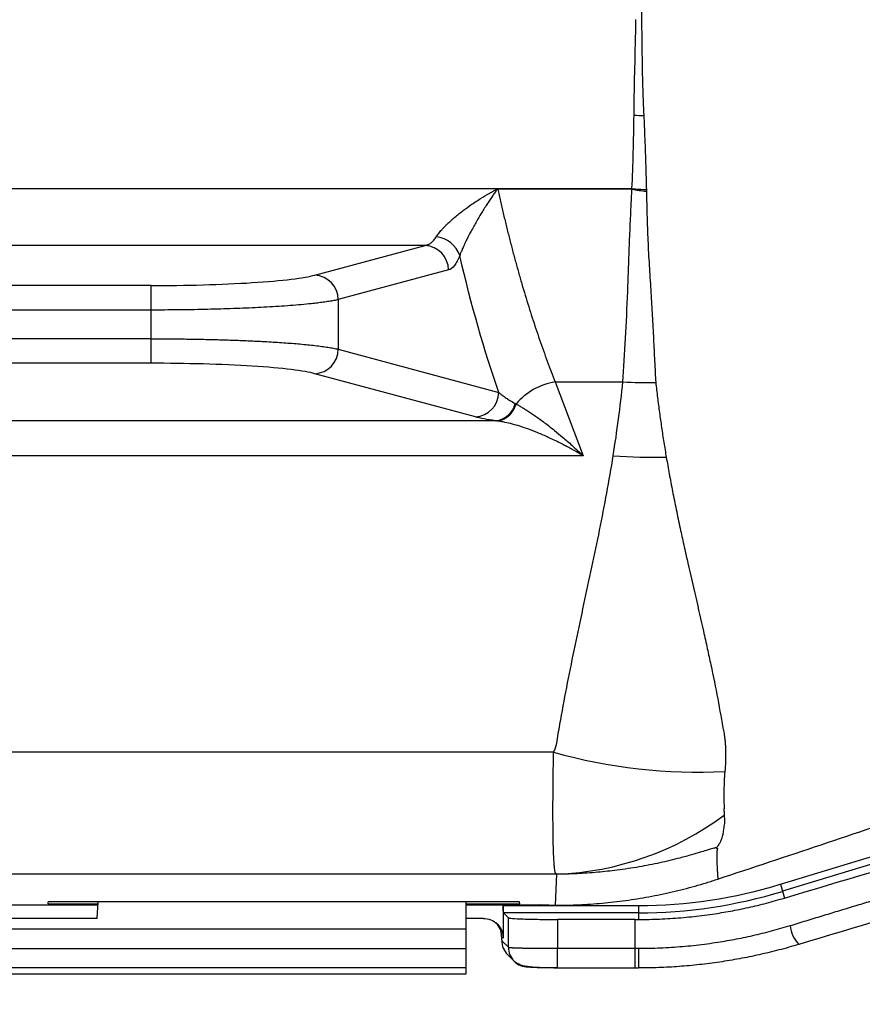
# Model space of a CAD drawing. Header units: millimetres. Extents: x 5 to 597, y 5 to 415.
# Tile 107 of 131: x 311 to 318, y 368 to 376. Entities that reach past the tile are written whole.
import ezdxf

# ---------------------------------------------------------------- set-up
doc = ezdxf.new("R2010")
doc.units = ezdxf.units.MM
doc.styles.add('SLDTEXTSTYLE0', font='ARIAL.TTF', dxfattribs={"width": 0.948})
doc.dimstyles.new('SLDDIMSTYLE1', dxfattribs={"dimtxt": 2.5, "dimasz": 2.5, "dimexe": 0, "dimexo": 0.0625, "dimtad": 1, "dimlfac": 5, "dimrnd": 1e-09, "dimzin": 12, "dimdsep": 46, "dimtxsty": 'SLDTEXTSTYLE0', "dimsah": 1, "dimcen": 0.09, "dimadec": 0, "dimazin": 3, "dimtfac": 1, "dimtofl": 0, "dimtmove": 0, "dimatfit": 3, "dimfxl": 1, "dimfrac": 2, "dimtolj": 1, "dimtzin": 12, "dimarcsym": 0})

# ---------------------------------------------------------------- blocks, each defined once
blk = doc.blocks.new('_D_1')
at = {"color": 7, "linetype": 'Continuous', "lineweight": 0}
for p, q in [((463.4896, 375.7503), (463.4896, 356.9511)), ((289.4896, 375.5403), (289.4896, 356.9511)), ((289.4896, 357.9511), (463.4896, 357.9511))]:
    blk.add_line(p, q, dxfattribs=at)
at = {"color": 7, "linetype": 'Continuous', "lineweight": 18}
for points in [[(289.4896, 357.9511), (291.9896, 357.6411), (291.9896, 358.2611)], [(463.4896, 357.9511), (460.9896, 358.2611), (460.9896, 357.6411)]]:
    blk.add_solid(points, dxfattribs=at)
at = {"color": 7, "linetype": 'Continuous', "lineweight": 18, "insert": (372.8829, 361.1738), "char_height": 2.5, "attachment_point": 1, "style": 'SLDTEXTSTYLE0'}
blk.add_mtext('870', dxfattribs=at)

msp = doc.modelspace()

# ---------------------------------------------------------------- linework, layer by layer
at = {"color": 7, "linetype": 'Continuous', "lineweight": 25}
for p, q in [((316.036, 374.3532), (300.4351, 374.3532)), ((314.9484, 374.3508), (316.0181, 374.3508)), ((314.3546, 373.8922), (301.0245, 373.8922)), ((313.4586, 373.6509), (314.3546, 373.8922)), ((314.5448, 373.6929), (313.6488, 373.4516)), ((312.1271, 373.5662), (303.252, 373.5662)), ((312.1271, 373.367), (312.1271, 373.5662)), ((313.6488, 373.4516), (313.6488, 373.0489)), ((312.1271, 373.367), (303.252, 373.367)), ((312.1271, 373.1335), (312.1271, 373.367)), ((312.1271, 373.1335), (303.252, 373.1335)), ((312.1271, 372.9343), (312.1271, 373.1335)), ((313.6488, 373.0489), (314.953, 372.6977)), ((312.1271, 372.9343), (303.252, 372.9343)), ((314.7628, 372.4985), (313.4586, 372.8497)), ((315.4125, 372.7826), (315.962, 372.7826)), ((315.4125, 372.7826), (315.6396, 372.1818)), ((314.9273, 372.4672), (300.4518, 372.4672)), ((315.6396, 372.1818), (299.7395, 372.1818)), ((315.3986, 369.7735), (300.0802, 369.7735)), ((317.242, 368.6998), (319.4313, 369.3692)), ((319.4488, 369.3118), (317.2595, 368.6425)), ((315.4258, 368.7817), (300.2435, 368.7817)), ((315.4151, 368.5296), (315.4258, 368.7819)), ((317.242, 368.6998), (317.2595, 368.6425)), ((317.2595, 368.6425), (317.2762, 368.588)), ((304.0838, 368.5322), (311.6953, 368.5322)), ((315.1219, 368.5574), (311.2896, 368.5574)), ((311.2896, 368.54), (311.2896, 368.5574)), ((311.2896, 368.54), (311.2911, 368.5574)), ((311.2896, 368.54), (311.6957, 368.54)), ((311.6896, 368.4227), (311.6966, 368.5574)), ((314.6896, 368.3348), (314.6896, 368.5574)), ((314.6896, 368.54), (315.1234, 368.54)), ((314.6896, 368.5322), (315.2896, 368.5322)), ((314.9896, 368.5276), (314.9896, 368.2624)), ((314.9896, 368.5276), (316.0894, 368.5276)), ((315.1234, 368.54), (315.1219, 368.5574)), ((315.3593, 368.5296), (315.2896, 368.5322)), ((315.3593, 368.5296), (315.4151, 368.5296)), ((315.3612, 368.5296), (315.4151, 368.5296)), ((316.0894, 368.5276), (316.0894, 368.4676)), ((314.9916, 368.4676), (315.0319, 368.4272)), ((316.0894, 368.4676), (314.9916, 368.4676)), ((316.0894, 368.4676), (316.0894, 368.4138)), ((311.6896, 368.4227), (309.6058, 368.4227)), ((314.8293, 368.4227), (314.6896, 368.4227)), ((315.0319, 368.1875), (315.0319, 368.4272)), ((316.0618, 368.4138), (315.4317, 368.4138)), ((315.4317, 368.4138), (315.4317, 368.1795)), ((316.0618, 368.1795), (316.0618, 368.4138)), ((314.6896, 368.3348), (309.6004, 368.3348)), ((314.6896, 368.175), (314.6896, 368.3348)), ((314.9896, 368.2624), (314.9758, 368.2762)), ((314.978, 368.2415), (315.0319, 368.1875)), ((314.6896, 368.175), (309.5808, 368.175)), ((314.6896, 368.0214), (314.6896, 368.175)), ((315.0247, 368.1284), (315.0787, 368.0744)), ((315.4317, 368.1795), (316.0618, 368.1795)), ((315.4317, 368.0195), (315.4317, 368.1795)), ((316.0618, 368.0195), (316.0618, 368.1795)), ((314.6896, 368.0214), (301.0896, 368.0214)), ((301.0896, 367.9714), (314.6896, 367.9714)), ((314.6896, 367.9714), (314.6896, 368.0214)), ((315.4317, 368.0195), (316.0618, 368.0195)), ((316.0618, 368.0195), (316.0894, 368.0195)), ((316.0894, 368.0195), (316.0894, 368.0195))]:
    msp.add_line(p, q, dxfattribs=at)
for centre, radius, start, end in [((316.2659, 383.6834), 8.7359, 268.6022, 269.1206), ((316.5465, 381.7248), 7.3893, 266.03845, 266.9481), ((314.4189, 373.7341), 0.2298, 19.25984, 83.31465), ((314.3436, 373.6912), 0.2013, 0.48987, 86.85432), ((313.4475, 373.4499), 0.2013, 0.48987, 86.85432), ((313.4475, 373.0506), 0.2013, 273.14568, 359.51013), ((316.1898, 378.0219), 5.2443, 267.51023, 270.43205), ((314.7518, 372.6994), 0.2013, 273.14568, 359.51013), ((314.9068, 372.6528), 0.1868, 276.29339, 345.82541), ((316.2345, 377.3689), 5.199, 266.12797, 270.8871), ((316.5689, 373.9134), 4.3022, 254.21435, 272.9553), ((315.3302, 371.2221), 2.4421, 272.24444, 306.58628), ((316.0894, 372.4696), 3.9421, 270, 287), ((316.0894, 372.4696), 4.002, 270, 287), ((317.6098, 368.4046), 0.2919, 188.051, 221.59525), ((315.1377, 368.2413), 0.1597, 179.92177, 224.99394), ((315.1916, 368.1873), 0.1597, 225.00002, 270.08017)]:
    msp.add_arc(centre, radius, start, end, dxfattribs=at)
at = {"color": 8, "linetype": 'Continuous', "lineweight": 25}
for centre, radius, start, end in [((314.816, 368.2765), 0.1597, 359.92177, 44.99394), ((315.1917, 368.1873), 0.1597, 179.92177, 224.98985), ((328.173, 368.1371), 12.0842, 179.79941, 180.55804)]:
    msp.add_arc(centre, radius, start, end, dxfattribs=at)
at = {"color": 7, "linetype": 'Continuous', "lineweight": 25}
for points, knots in [([(316.0846, 376.4515), (316.0871, 376.4373), (316.0921, 376.4083), (316.098, 376.3635), (316.1028, 376.3166), (316.1072, 376.2577), (316.1103, 376.1806), (316.1121, 376.0594), (316.1124, 375.9317), (316.113, 375.8121), (316.1136, 375.7526), (316.1138, 375.7269)], [0, 0, 0, 0, 0.058595, 0.119947, 0.184093, 0.251064, 0.361839, 0.500671, 0.750247, 0.891738, 1, 1, 1, 1]), ([(316.0528, 374.9501), (316.0537, 375.0132), (316.0544, 375.0769), (316.0566, 375.2049), (316.058, 375.2694), (316.0627, 375.464), (316.0659, 375.5955), (316.0687, 375.7286)], [0, 0, 0, 0, 0.25, 0.25, 0.5, 0.5, 1, 1, 1, 1]), ([(316.1138, 375.7269), (316.1142, 375.6934), (316.1149, 375.6299), (316.1161, 375.5406), (316.1171, 375.4619), (316.1182, 375.3937), (316.1194, 375.3171), (316.1212, 375.2332), (316.1238, 375.1433), (316.1274, 375.0496), (316.1302, 374.9864), (316.1318, 374.9485)], [0, 0, 0, 0, 0.12601, 0.238885, 0.338769, 0.425775, 0.499994, 0.633196, 0.749872, 0.850239, 1, 1, 1, 1]), ([(316.036, 374.3532), (316.0402, 374.4498), (316.0439, 374.5479), (316.0496, 374.747), (316.0514, 374.8479), (316.0528, 374.9501)], [0, 0, 0, 0, 0.5, 0.5, 1, 1, 1, 1]), ([(316.1318, 374.9485), (316.1332, 374.9187), (316.1356, 374.8618), (316.139, 374.7812), (316.1419, 374.7091), (316.1452, 374.6183), (316.149, 374.4974), (316.1516, 374.3995), (316.1531, 374.346)], [0, 0, 0, 0, 0.144752, 0.276396, 0.394998, 0.50061, 0.727117, 1, 1, 1, 1]), ([(314.4456, 373.9623), (314.4485, 373.9667), (314.4543, 373.9755), (314.4648, 373.9896), (314.4768, 374.0046), (314.4904, 374.0204), (314.5055, 374.037), (314.5223, 374.0543), (314.5519, 374.0833), (314.5994, 374.1257), (314.6634, 374.1766), (314.7333, 374.2268), (314.8031, 374.2727), (314.8639, 374.3091), (314.9053, 374.3323), (314.9262, 374.3436), (314.9367, 374.3489), (314.9418, 374.3511), (314.9442, 374.3514), (314.945, 374.3514), (314.9464, 374.3513), (314.9475, 374.351), (314.9484, 374.3508)], [0, 0, 0, 0, 0.03186, 0.064828, 0.099031, 0.134581, 0.171576, 0.210107, 0.250252, 0.366356, 0.499844, 0.615686, 0.750001, 0.87477, 0.937358, 0.968699, 0.984367, 0.992175, 0.994018, 0.994945, 0.99589, 1, 1, 1, 1]), ([(314.9447, 374.3501), (314.9443, 374.35), (314.9434, 374.3499), (314.9421, 374.3491), (314.9406, 374.3475), (314.9383, 374.3446), (314.9344, 374.3395), (314.9277, 374.3304), (314.9157, 374.3136), (314.8912, 374.2786), (314.8544, 374.2234), (314.8115, 374.1553), (314.7688, 374.0827), (314.7297, 374.0125), (314.6978, 373.9502), (314.675, 373.9028), (314.6591, 373.8674), (314.6458, 373.836), (314.6391, 373.8184), (314.6358, 373.8099)], [0, 0, 0, 0, 0.001735, 0.004023, 0.007097, 0.012944, 0.022303, 0.039441, 0.069819, 0.125309, 0.250059, 0.388407, 0.500325, 0.634288, 0.749858, 0.818011, 0.88208, 0.942529, 1, 1, 1, 1]), ([(314.9447, 374.3501), (314.952, 374.3171), (314.9667, 374.2511), (314.9896, 374.1531), (315.0131, 374.0557), (315.0372, 373.959), (315.0621, 373.863), (315.0876, 373.7677), (315.1137, 373.6732), (315.1406, 373.5795), (315.1681, 373.4868), (315.1963, 373.3949), (315.2252, 373.3041), (315.2547, 373.2142), (315.2849, 373.1255), (315.3158, 373.0378), (315.3474, 372.9514), (315.3796, 372.866), (315.4015, 372.8105), (315.4125, 372.7826)], [0, 0, 0, 0, 0.05608, 0.112498, 0.169254, 0.22635, 0.283786, 0.341565, 0.399687, 0.458153, 0.516965, 0.576122, 0.635627, 0.69548, 0.755682, 0.816234, 0.877137, 0.938392, 1, 1, 1, 1]), ([(315.962, 372.7826), (315.963, 372.8011), (315.9663, 372.8582), (315.9725, 372.9566), (315.9785, 373.0569), (315.9893, 373.2393), (315.9997, 373.4492), (316.0085, 373.7148), (316.0143, 373.882), (316.0203, 374.0216), (316.0258, 374.1396), (316.031, 374.2517), (316.0343, 374.3249), (316.0354, 374.3497)], [0, 0, 0, 0, 0.040681, 0.125582, 0.211165, 0.250671, 0.499981, 0.624579, 0.749337, 0.804822, 0.874422, 0.957549, 1, 1, 1, 1]), ([(316.0181, 374.3508), (316.0211, 374.351), (316.0241, 374.3513), (316.0286, 374.3517), (316.0301, 374.3519), (316.0331, 374.3523), (316.0348, 374.3523), (316.036, 374.3532)], [0, 0, 0, 0, 0.5, 0.5, 0.75, 0.75, 1, 1, 1, 1]), ([(316.0354, 374.3497), (316.0546, 374.3452), (316.0742, 374.3424), (316.1134, 374.337), (316.1331, 374.3348), (316.1528, 374.3326)], [0, 0, 0, 0, 0.5, 0.5, 1, 1, 1, 1]), ([(316.1528, 374.3326), (316.1537, 374.2985), (316.1553, 374.2402), (316.1572, 374.1687), (316.1594, 374.0933), (316.1622, 374.0094), (316.1678, 373.871), (316.1775, 373.7039), (316.1902, 373.5086), (316.2013, 373.3173), (316.2111, 373.1321), (316.2184, 372.9786), (316.2244, 372.8625), (316.2276, 372.8058), (316.2291, 372.7803)], [0, 0, 0, 0, 0.058991, 0.1007272, 0.125208, 0.1917231, 0.2500187, 0.374604, 0.4991395, 0.620505, 0.7486837, 0.8740941, 0.9432842, 1, 1, 1, 1]), ([(314.3546, 373.8922), (314.3585, 373.8929), (314.3659, 373.8944), (314.3766, 373.8983), (314.3863, 373.903), (314.395, 373.9083), (314.4085, 373.918), (314.4259, 373.9341), (314.4393, 373.9532), (314.4456, 373.9623)], [0, 0, 0, 0, 0.118844, 0.228909, 0.330197, 0.422713, 0.506459, 0.76558, 1, 1, 1, 1]), ([(314.6358, 373.8099), (314.6233, 373.7771), (314.6088, 373.7496), (314.5777, 373.7097), (314.5612, 373.6973), (314.5448, 373.6929)], [0, 0, 0, 0, 0.5, 0.5, 1, 1, 1, 1]), ([(312.1271, 373.5662), (312.2642, 373.5662), (312.4083, 373.568), (312.69, 373.5758), (312.8273, 373.5818), (313.0727, 373.5974), (313.1803, 373.607), (313.3521, 373.628), (313.4162, 373.6395), (313.4586, 373.6509)], [0, 0, 0, 0, 0.25, 0.25, 0.5, 0.5, 0.75, 0.75, 1, 1, 1, 1]), ([(313.6488, 373.4516), (313.6431, 373.4503), (313.6319, 373.4478), (313.6131, 373.444), (313.5932, 373.4404), (313.5723, 373.4369), (313.5503, 373.4335), (313.5275, 373.4302), (313.5039, 373.4271), (313.4796, 373.424), (313.4547, 373.4211), (313.3874, 373.4137), (313.2662, 373.4027), (313.1058, 373.3922), (312.973, 373.3854), (312.8739, 373.3811), (312.7717, 373.3773), (312.667, 373.3741), (312.5606, 373.3715), (312.4528, 373.3695), (312.3443, 373.3681), (312.2357, 373.3672), (312.1632, 373.3671), (312.1271, 373.367)], [0, 0, 0, 0, 0.026638, 0.052779, 0.078424, 0.103574, 0.128227, 0.152384, 0.176045, 0.199211, 0.22188, 0.244054, 0.375662, 0.50029, 0.557534, 0.614345, 0.670724, 0.726672, 0.78219, 0.837281, 0.891945, 0.946185, 1, 1, 1, 1]), ([(312.1271, 373.1335), (312.1462, 373.1335), (312.1844, 373.1335), (312.2418, 373.1332), (312.2993, 373.1328), (312.3568, 373.1323), (312.4142, 373.1315), (312.4715, 373.1306), (312.5285, 373.1296), (312.5853, 373.1284), (312.6416, 373.127), (312.6975, 373.1255), (312.7528, 373.1238), (312.8074, 373.1219), (312.8614, 373.1199), (312.9144, 373.1177), (312.9666, 373.1153), (313.0178, 373.1128), (313.075, 373.1098), (313.1381, 373.1061), (313.2065, 373.1015), (313.2736, 373.0965), (313.3387, 373.0911), (313.4012, 373.0852), (313.4604, 373.0788), (313.5157, 373.072), (313.5662, 373.0647), (313.6118, 373.057), (313.6363, 373.0516), (313.6488, 373.0489)], [0, 0, 0, 0, 0.028433, 0.056985, 0.085655, 0.114445, 0.143354, 0.172383, 0.201531, 0.230799, 0.260188, 0.289696, 0.319326, 0.349076, 0.378947, 0.40894, 0.439053, 0.469289, 0.499645, 0.543114, 0.58804, 0.634426, 0.68227, 0.731575, 0.782339, 0.834563, 0.888248, 0.943393, 1, 1, 1, 1]), ([(313.4586, 372.8497), (313.4162, 372.8611), (313.3521, 372.8725), (313.1803, 372.8935), (313.0727, 372.9031), (312.8273, 372.9187), (312.69, 372.9247), (312.4083, 372.9325), (312.2642, 372.9343), (312.1271, 372.9343)], [0, 0, 0, 0, 0.25, 0.25, 0.5, 0.5, 0.75, 0.75, 1, 1, 1, 1]), ([(315.4125, 372.7826), (315.3506, 372.7726), (315.2888, 372.7509), (315.1788, 372.6888), (315.1308, 372.6484), (315.0952, 372.6031)], [0, 0, 0, 0, 0.5, 0.5, 1, 1, 1, 1]), ([(316.2293, 372.7778), (316.234, 372.7371), (316.2433, 372.6557), (316.2591, 372.534), (316.2762, 372.4126), (316.2947, 372.2914), (316.3082, 372.2109), (316.315, 372.1705)], [0, 0, 0, 0, 0.199442, 0.398879, 0.598587, 0.798859, 1, 1, 1, 1]), ([(314.953, 372.6977), (314.9541, 372.6968), (314.9564, 372.6948), (314.9609, 372.691), (314.9691, 372.6842), (314.9862, 372.6708), (315.0114, 372.6529), (315.0464, 372.6302), (315.0728, 372.6155), (315.0879, 372.6071)], [0, 0, 0, 0, 0.031284, 0.062595, 0.125178, 0.250219, 0.499989, 0.715061, 1, 1, 1, 1]), ([(314.9365, 372.466), (314.9525, 372.467), (314.9693, 372.4707), (315.0022, 372.4843), (315.0182, 372.4943), (315.0472, 372.5193), (315.0601, 372.5344), (315.0812, 372.5674), (315.0894, 372.5853), (315.0952, 372.6031)], [0, 0, 0, 0, 0.25, 0.25, 0.5, 0.5, 0.75, 0.75, 1, 1, 1, 1]), ([(315.0952, 372.6031), (315.1034, 372.5986), (315.1204, 372.5892), (315.1476, 372.5731), (315.177, 372.555), (315.2086, 372.5346), (315.2424, 372.5118), (315.2784, 372.4866), (315.3166, 372.4587), (315.3599, 372.4259), (315.4116, 372.3847), (315.4758, 372.3312), (315.5533, 372.2636), (315.6095, 372.2104), (315.6396, 372.1818)], [0, 0, 0, 0, 0.05183, 0.106691, 0.164592, 0.225544, 0.289554, 0.356628, 0.426772, 0.499991, 0.591909, 0.705882, 0.841912, 1, 1, 1, 1]), ([(315.6396, 372.1818), (315.6239, 372.1913), (315.594, 372.2092), (315.5517, 372.2332), (315.5145, 372.2536), (315.4824, 372.2706), (315.43, 372.2976), (315.3598, 372.3315), (315.2715, 372.3695), (315.1911, 372.4004), (315.1167, 372.4252), (315.0497, 372.444), (314.9897, 372.4578), (314.9537, 372.4634), (314.9365, 372.466)], [0, 0, 0, 0, 0.063533, 0.120311, 0.170333, 0.213599, 0.25011, 0.383065, 0.500075, 0.615101, 0.722523, 0.822414, 0.914868, 1, 1, 1, 1]), ([(315.3986, 369.7735), (315.414, 369.7975), (315.4196, 369.8225), (315.4285, 369.8728), (315.4325, 369.898), (315.4455, 369.9734), (315.4544, 370.0237), (315.4817, 370.1745), (315.5008, 370.2749), (315.5602, 370.5761), (315.6029, 370.7766), (315.6891, 371.1776), (315.7326, 371.378), (315.8139, 371.7794), (315.8514, 371.9804), (315.8834, 372.1818)], [0, 0, 0, 0, 0.03125, 0.03125, 0.0625, 0.0625, 0.125, 0.125, 0.25, 0.25, 0.5, 0.5, 0.75, 0.75, 1, 1, 1, 1]), ([(316.315, 372.1705), (316.3229, 372.1253), (316.3392, 372.0325), (316.3661, 371.891), (316.3957, 371.7436), (316.4263, 371.5992), (316.4581, 371.4541), (316.5004, 371.2665), (316.5545, 371.0317), (316.6075, 370.8008), (316.648, 370.6184), (316.6874, 370.4354), (316.7335, 370.21), (316.7657, 370.0278), (316.7816, 369.9377)], [0, 0, 0, 0, 0.05812, 0.119097, 0.18302, 0.250001, 0.308725, 0.374983, 0.499977, 0.624983, 0.689568, 0.749987, 0.876323, 1, 1, 1, 1]), ([(316.7816, 369.9377), (316.7833, 369.9293), (316.7868, 369.9119), (316.7905, 369.8844), (316.7937, 369.8524), (316.7959, 369.8151), (316.7974, 369.7611), (316.7969, 369.6938), (316.7928, 369.6427), (316.7907, 369.6169)], [0, 0, 0, 0, 0.0770223, 0.160315, 0.2503572, 0.3674002, 0.5000964, 0.7479446, 1, 1, 1, 1]), ([(315.4258, 368.7819), (315.4242, 368.7825), (315.421, 368.7837), (315.4173, 368.7867), (315.4143, 368.7908), (315.412, 368.7973), (315.4095, 368.8094), (315.4067, 368.83), (315.4028, 368.8716), (315.3988, 368.9415), (315.3961, 369.0356), (315.3947, 369.1248), (315.3941, 369.1992), (315.3938, 369.28), (315.394, 369.367), (315.3945, 369.46), (315.3954, 369.5588), (315.3967, 369.6627), (315.398, 369.7366), (315.3986, 369.7735)], [0, 0, 0, 0, 0.02026, 0.041483, 0.063674, 0.090743, 0.127738, 0.190691, 0.252428, 0.377699, 0.501577, 0.564816, 0.627788, 0.690492, 0.752927, 0.815096, 0.876997, 0.938632, 1, 1, 1, 1]), ([(316.7907, 369.6169), (316.7899, 369.607), (316.788, 369.5852), (316.7861, 369.5507), (316.7845, 369.5094), (316.7834, 369.4648), (316.783, 369.4193), (316.7836, 369.3764), (316.7843, 369.3424), (316.7841, 369.3161), (316.7839, 369.2971), (316.7844, 369.2787), (316.7853, 369.2671), (316.7857, 369.2612)], [0, 0, 0, 0, 0.06876, 0.151749, 0.25001, 0.376784, 0.500002, 0.624993, 0.749992, 0.812496, 0.87499, 0.935672, 1, 1, 1, 1]), ([(316.7857, 369.2612), (316.7865, 369.2525), (316.7877, 369.2368), (316.7884, 369.2142), (316.7877, 369.1929), (316.7827, 369.1638), (316.7782, 369.1309), (316.774, 369.1012), (316.767, 369.0778), (316.759, 369.0574), (316.7493, 369.0353), (316.7367, 369.0131), (316.7261, 369.001), (316.721, 368.9951)], [0, 0, 0, 0, 0.068993, 0.125123, 0.187608, 0.2501, 0.375096, 0.500175, 0.571424, 0.643129, 0.750069, 0.878613, 1, 1, 1, 1]), ([(316.721, 368.9951), (316.7202, 368.9954), (316.7187, 368.9957), (316.7145, 368.9956), (316.7078, 368.9946), (316.6936, 368.9911), (316.6692, 368.9839), (316.6344, 368.9731), (316.5838, 368.9575), (316.5128, 368.9366), (316.404, 368.9068), (316.2618, 368.8727), (316.0911, 368.8394), (315.9225, 368.8141), (315.7815, 368.7989), (315.6738, 368.7905), (315.6041, 368.7865), (315.5499, 368.7842), (315.5151, 368.783), (315.488, 368.7823), (315.4699, 368.782), (315.4561, 368.7817), (315.4473, 368.7816), (315.4411, 368.7815), (315.4359, 368.7815), (315.4304, 368.7815), (315.4273, 368.7817), (315.4268, 368.7818), (315.4265, 368.7819)], [0, 0, 0, 0, 0.012443, 0.022809, 0.031347, 0.045406, 0.0624, 0.087444, 0.124489, 0.177257, 0.248696, 0.370664, 0.496939, 0.629774, 0.745279, 0.809813, 0.869514, 0.901235, 0.93158, 0.948059, 0.962693, 0.972871, 0.979526, 0.982657, 0.987148, 0.990748, 0.9947, 1, 1, 1, 1]), ([(316.721, 368.9951), (316.7224, 368.9945), (316.7255, 368.9932), (316.729, 368.9912), (316.731, 368.9901), (316.732, 368.9895)], [0, 0, 0, 0, 0.285675, 0.619842, 1, 1, 1, 1]), ([(316.732, 368.9895), (316.7317, 368.9891), (316.7308, 368.9879), (316.7303, 368.9862), (316.7295, 368.9845), (316.7289, 368.9826), (316.7283, 368.9801), (316.7278, 368.9772), (316.7273, 368.9739), (316.7269, 368.9701), (316.7265, 368.9659), (316.7262, 368.9612), (316.7259, 368.9561), (316.7257, 368.9505), (316.7255, 368.9444), (316.7254, 368.9378), (316.7254, 368.9307), (316.7254, 368.9232), (316.7255, 368.9152), (316.7256, 368.9067), (316.7258, 368.8977), (316.726, 368.8883), (316.7263, 368.8785), (316.7267, 368.8682), (316.7271, 368.8576), (316.7275, 368.8468), (316.728, 368.8356), (316.7286, 368.8242), (316.7292, 368.8127), (316.7299, 368.801), (316.7307, 368.7893), (316.7315, 368.7775), (316.7323, 368.7657), (316.7332, 368.7539), (316.7339, 368.7461), (316.7342, 368.7422)], [0, 0, 0, 0, 0.002028, 0.005849, 0.011387, 0.018675, 0.027772, 0.038701, 0.051485, 0.06615, 0.082722, 0.101229, 0.121695, 0.144146, 0.168599, 0.195071, 0.22357, 0.254095, 0.286635, 0.321169, 0.357652, 0.39602, 0.436182, 0.478024, 0.521403, 0.566144, 0.612036, 0.658877, 0.706518, 0.754805, 0.803571, 0.852632, 0.9018, 0.950948, 1, 1, 1, 1]), ([(317.3208, 368.3637), (317.3647, 368.3771), (317.4521, 368.4038), (317.5818, 368.4434), (317.7096, 368.4823), (317.8353, 368.5205), (317.959, 368.558), (318.0806, 368.5948), (318.2, 368.6309), (318.3174, 368.6663), (318.4327, 368.7009), (318.546, 368.735), (318.6205, 368.7573), (318.6575, 368.7684)], [0, 0, 0, 0, 0.097264, 0.193257, 0.287979, 0.381429, 0.473608, 0.564516, 0.654153, 0.74252, 0.829617, 0.915443, 1, 1, 1, 1]), ([(315.4151, 368.5296), (315.4465, 368.5298), (315.5096, 368.5303), (315.6042, 368.5336), (315.6991, 368.5389), (315.7941, 368.5464), (315.8891, 368.5561), (315.9841, 368.568), (316.0791, 368.5821), (316.1738, 368.5984), (316.2683, 368.6169), (316.3625, 368.6375), (316.4562, 368.6604), (316.5495, 368.6854), (316.6423, 368.7125), (316.7036, 368.7323), (316.7342, 368.7422)], [0, 0, 0, 0, 0.070343, 0.140926, 0.21173, 0.282738, 0.353932, 0.425295, 0.496807, 0.56845, 0.640206, 0.712055, 0.783978, 0.855957, 0.92797, 1, 1, 1, 1]), ([(314.9916, 368.4676), (314.9911, 368.4681), (314.9905, 368.4743), (314.9897, 368.4975), (314.9896, 368.5137), (314.9896, 368.5276)], [0, 0, 0, 0, 0.5, 0.5, 1, 1, 1, 1]), ([(316.0894, 368.4138), (316.118, 368.4139), (316.1752, 368.4143), (316.2611, 368.417), (316.3471, 368.4215), (316.433, 368.4278), (316.519, 368.4358), (316.6049, 368.4457), (316.711, 368.4602), (316.8374, 368.4811), (316.9838, 368.5109), (317.1305, 368.546), (317.2274, 368.574), (317.2762, 368.588)], [0, 0, 0, 0, 0.071004, 0.142137, 0.213408, 0.284824, 0.356393, 0.428124, 0.500023, 0.62295, 0.747231, 0.872903, 1, 1, 1, 1]), ([(314.8293, 368.4227), (314.8481, 368.4227), (314.8685, 368.4193), (314.908, 368.4037), (314.9269, 368.3914), (314.9582, 368.3601), (314.9705, 368.3412), (314.9861, 368.3017), (314.9896, 368.2813), (314.9896, 368.2624)], [0, 0, 0, 0, 0.25, 0.25, 0.5, 0.5, 0.75, 0.75, 1, 1, 1, 1]), ([(314.9289, 368.3894), (314.936, 368.3815), (314.9498, 368.3659), (314.9689, 368.3302), (314.973, 368.301), (314.9756, 368.282)], [0, 0, 0, 0, 0.266859, 0.525205, 1, 1, 1, 1]), ([(315.0319, 368.4272), (315.0336, 368.4256), (315.0436, 368.4239), (315.0843, 368.4206), (315.1151, 368.419), (315.1926, 368.4164), (315.2391, 368.4154), (315.3356, 368.4141), (315.3854, 368.4138), (315.4317, 368.4138)], [0, 0, 0, 0, 0.25, 0.25, 0.5, 0.5, 0.75, 0.75, 1, 1, 1, 1]), ([(316.0889, 368.1795), (316.1188, 368.1796), (316.1785, 368.18), (316.2679, 368.1829), (316.3573, 368.1877), (316.4466, 368.1943), (316.5357, 368.2029), (316.6247, 368.2133), (316.7353, 368.2287), (316.8672, 368.251), (317.0197, 368.2827), (317.1713, 368.3197), (317.2709, 368.349), (317.3208, 368.3637)], [0, 0, 0, 0, 0.071384, 0.142731, 0.214072, 0.28544, 0.356866, 0.428385, 0.500026, 0.624604, 0.749349, 0.874426, 1, 1, 1, 1]), ([(314.9758, 368.2762), (314.976, 368.2663), (314.9763, 368.2575), (314.9771, 368.2452), (314.9775, 368.2419), (314.978, 368.2415)], [0, 0, 0, 0, 0.5, 0.5, 1, 1, 1, 1]), ([(317.3915, 368.2108), (317.3648, 368.2029), (317.3114, 368.1872), (317.231, 368.1655), (317.1506, 368.1453), (317.0702, 368.1267), (316.9898, 368.1097), (316.9095, 368.0941), (316.8293, 368.0801), (316.7211, 368.0632), (316.5846, 368.0456), (316.4195, 368.0306), (316.2544, 368.0213), (316.1444, 368.0201), (316.0894, 368.0195)], [0, 0, 0, 0, 0.063709, 0.127063, 0.190067, 0.252727, 0.315045, 0.377027, 0.438677, 0.500001, 0.62569, 0.750891, 0.875647, 1, 1, 1, 1]), ([(315.0319, 368.1875), (315.0325, 368.1873), (315.0335, 368.187), (315.0373, 368.1864), (315.0425, 368.1859), (315.0492, 368.1854), (315.0571, 368.1849), (315.0659, 368.1845), (315.0756, 368.184), (315.0859, 368.1836), (315.0968, 368.1833), (315.1079, 368.1829), (315.1193, 368.1826), (315.1308, 368.1823), (315.1422, 368.182), (315.1625, 368.1816), (315.1937, 368.1811), (315.2381, 368.1805), (315.2849, 368.18), (315.3333, 368.1797), (315.3824, 368.1795), (315.4154, 368.1795), (315.4317, 368.1795)], [0, 0, 0, 0, 0.0453552, 0.0892293, 0.1316221, 0.1725337, 0.211964, 0.249913, 0.2863806, 0.3213667, 0.3548714, 0.3868946, 0.4174362, 0.4464963, 0.4740748, 0.5001716, 0.5870987, 0.6725763, 0.7566049, 0.8391847, 0.9203163, 1, 1, 1, 1]), ([(315.0787, 368.0744), (315.0939, 368.0639), (315.1246, 368.0429), (315.2052, 368.0297), (315.3088, 368.0227), (315.3899, 368.022), (315.4317, 368.0217)], [0, 0, 0, 0, 0.239996, 0.483347, 0.73401, 1, 1, 1, 1]), ([(315.4317, 368.0196), (315.4039, 368.0196), (315.374, 368.0197), (315.3161, 368.0205), (315.2882, 368.0211), (315.2417, 368.0227), (315.2233, 368.0236), (315.1988, 368.0256), (315.1928, 368.0267), (315.1918, 368.0276)], [0, 0, 0, 0, 0.25, 0.25, 0.5, 0.5, 0.75, 0.75, 1, 1, 1, 1])]:
    msp.add_open_spline(points, degree=3, knots=knots, dxfattribs=at)
for points in [[(314.9484, 374.3508), (314.9471, 374.3508), (314.9459, 374.3505), (314.9447, 374.3501)], [(316.0354, 374.3497), (316.0298, 374.351), (316.0239, 374.3508), (316.0181, 374.3508)], [(316.1531, 374.346), (316.1532, 374.3415), (316.1531, 374.3371), (316.1528, 374.3326)], [(314.953, 372.6977), (314.8361, 373.035), (314.7293, 373.4093), (314.6358, 373.8099)], [(315.8834, 372.1818), (315.9152, 372.3817), (315.9414, 372.582), (315.962, 372.7826)], [(316.2291, 372.7803), (316.2292, 372.7795), (316.2293, 372.7786), (316.2293, 372.7778)], [(315.0879, 372.6071), (315.0903, 372.6058), (315.0927, 372.6045), (315.0952, 372.6031)], [(314.9273, 372.4672), (314.8584, 372.4771), (314.8036, 372.4875), (314.7628, 372.4985)], [(314.9365, 372.466), (314.9334, 372.4664), (314.9303, 372.4668), (314.9273, 372.4672)], [(316.7342, 368.7422), (317.2937, 368.9274), (317.8527, 369.1141), (318.4108, 369.3031)], [(317.2762, 368.588), (317.744, 368.7286), (318.2078, 368.8664), (318.6575, 368.9986)], [(318.7537, 368.6155), (318.3099, 368.4851), (317.8528, 368.3493), (317.3915, 368.2108)], [(315.3593, 368.5296), (315.3599, 368.5296), (315.3606, 368.5296), (315.3612, 368.5296)], [(316.0618, 368.4138), (316.071, 368.4138), (316.0802, 368.4138), (316.0894, 368.4138)], [(316.0618, 368.1795), (316.0708, 368.1795), (316.0799, 368.1795), (316.0889, 368.1795)]]:
    msp.add_open_spline(points, degree=3, dxfattribs=at)

# ---------------------------------------------------------------- dimensions: what is measured, and where the dimension line sits
at = {"color": 7, "linetype": 'Continuous', "lineweight": 18}
dim = msp.add_linear_dim(base=(463.4896, 357.9511), p1=(289.4896, 376.5403), p2=(463.4896, 376.7503), dimstyle='SLDDIMSTYLE1', dxfattribs=at)
dim.commit()
dim.dimension.update_dxf_attribs({"geometry": '_D_1', "text_midpoint": (375.7475, 357.9511), "dimtype": 160})

doc.saveas('drawing.dxf')
